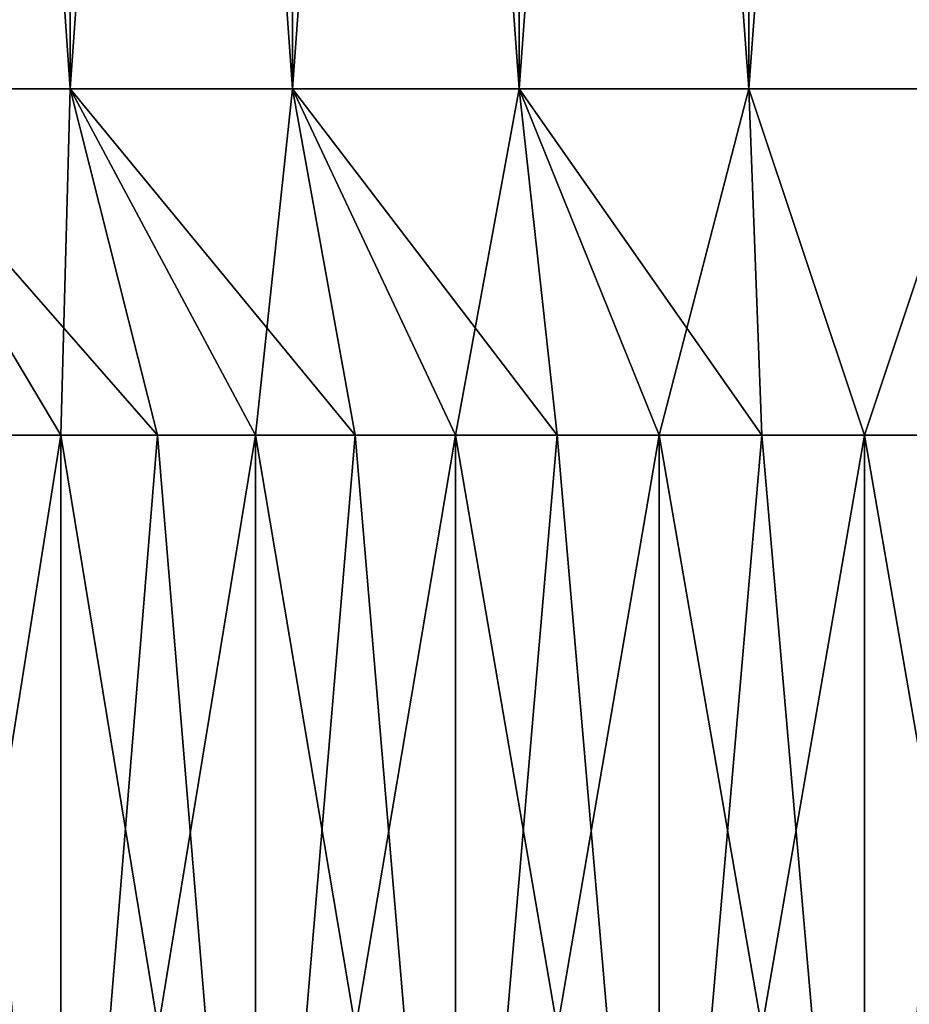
# Model space of a CAD drawing. Header units: metres. Extents: x -104 to 104, y -68 to 90.
# Tile 47 of 256: x -80.77 to -76.27, y 68.21 to 73.19. Entities that reach past the tile are written whole.
import ezdxf

# ---------------------------------------------------------------- set-up
doc = ezdxf.new("R2010")
doc.units = ezdxf.units.M
doc.layers.add('solid_FIT-BATH-153_SW0002', color=7, linetype='CONTINUOUS')

msp = doc.modelspace()

# ---------------------------------------------------------------- linework, layer by layer
at = {"layer": 'solid_FIT-BATH-153_SW0002'}
for points in [[(-81.609543, 72.836777, -11.953767), (-81.609543, 88.586777, -11.953767), (-80.51722, 88.586777, -12.363734)], [(-80.51722, 72.836777, -12.363734), (-81.609543, 72.836777, -11.953767), (-80.51722, 88.586777, -12.363734)], [(-80.51722, 72.836777, 12.363734), (-80.51722, 88.586777, 12.363734), (-81.609543, 88.586777, 11.953767)], [(-81.609543, 72.836777, 11.953767), (-80.51722, 72.836777, 12.363734), (-81.609543, 88.586777, 11.953767)], [(-80.51722, 72.836777, -12.363734), (-80.51722, 88.586777, -12.363734), (-79.39254, 88.586777, -12.674116)], [(-79.39254, 72.836777, -12.674116), (-80.51722, 72.836777, -12.363734), (-79.39254, 88.586777, -12.674116)], [(-79.39254, 72.836777, 12.674116), (-79.39254, 88.586777, 12.674116), (-80.51722, 88.586777, 12.363734)], [(-80.51722, 72.836777, 12.363734), (-79.39254, 72.836777, 12.674116), (-80.51722, 88.586777, 12.363734)], [(-79.39254, 72.836777, -12.674116), (-79.39254, 88.586777, -12.674116), (-78.245117, 88.586777, -12.882335)], [(-78.245117, 72.836777, -12.882335), (-79.39254, 72.836777, -12.674116), (-78.245117, 88.586777, -12.882335)], [(-78.245117, 72.836777, 12.882335), (-78.245117, 88.586777, 12.882335), (-79.39254, 88.586777, 12.674116)], [(-79.39254, 72.836777, 12.674116), (-78.245117, 72.836777, 12.882335), (-79.39254, 88.586777, 12.674116)], [(-78.245117, 72.836777, -12.882335), (-78.245117, 88.586777, -12.882335), (-77.083656, 88.586777, -12.986892)], [(-77.083656, 72.836777, -12.986892), (-78.245117, 72.836777, -12.882335), (-77.083656, 88.586777, -12.986892)], [(-77.083656, 72.836777, 12.986892), (-77.083656, 88.586777, 12.986892), (-78.245117, 88.586777, 12.882335)], [(-78.245117, 72.836777, 12.882335), (-77.083656, 72.836777, 12.986892), (-78.245117, 88.586777, 12.882335)], [(-77.083656, 72.836777, -12.986892), (-77.083656, 88.586777, -12.986892), (-75.916344, 88.586777, -12.986892)], [(-75.916344, 72.836777, -12.986892), (-77.083656, 72.836777, -12.986892), (-75.916344, 88.586777, -12.986892)], [(-75.916344, 72.836777, 12.986892), (-75.916344, 88.586777, 12.986892), (-77.083656, 88.586777, 12.986892)], [(-77.083656, 72.836777, 12.986892), (-75.916344, 72.836777, 12.986892), (-77.083656, 88.586777, 12.986892)], [(-80.563805, 71.086777, -10.490375), (-81.609543, 72.836777, -11.953767), (-80.51722, 72.836777, -12.363734)], [(-80.563805, 71.086777, -10.490375), (-81.043869, 71.086777, -10.291537), (-81.609543, 72.836777, -11.953767)], [(-80.075279, 71.086777, 10.666764), (-80.51722, 72.836777, 12.363734), (-81.609543, 72.836777, 11.953767)], [(-80.563805, 71.086777, 10.490375), (-80.075279, 71.086777, 10.666764), (-81.609543, 72.836777, 11.953767)], [(-81.043869, 71.086777, 10.291537), (-80.563805, 71.086777, 10.490375), (-81.609543, 72.836777, 11.953767)], [(-80.075279, 71.086777, -10.666764), (-80.563805, 71.086777, -10.490375), (-80.51722, 72.836777, -12.363734)], [(-79.579079, 71.086777, -10.820433), (-80.51722, 72.836777, -12.363734), (-79.39254, 72.836777, -12.674116)], [(-79.579079, 71.086777, -10.820433), (-80.075279, 71.086777, -10.666764), (-80.51722, 72.836777, -12.363734)], [(-79.075981, 71.086777, 10.95111), (-79.39254, 72.836777, 12.674116), (-80.51722, 72.836777, 12.363734)], [(-79.579079, 71.086777, 10.820433), (-79.075981, 71.086777, 10.95111), (-80.51722, 72.836777, 12.363734)], [(-80.075279, 71.086777, 10.666764), (-79.579079, 71.086777, 10.820433), (-80.51722, 72.836777, 12.363734)], [(-79.075981, 71.086777, -10.95111), (-79.579079, 71.086777, -10.820433), (-79.39254, 72.836777, -12.674116)], [(-78.567131, 71.086777, -11.058456), (-79.39254, 72.836777, -12.674116), (-78.245117, 72.836777, -12.882335)], [(-78.567131, 71.086777, -11.058456), (-79.075981, 71.086777, -10.95111), (-79.39254, 72.836777, -12.674116)], [(-78.053925, 71.086777, 11.142163), (-78.245117, 72.836777, 12.882335), (-79.39254, 72.836777, 12.674116)], [(-78.567131, 71.086777, 11.058456), (-78.053925, 71.086777, 11.142163), (-79.39254, 72.836777, 12.674116)], [(-79.075981, 71.086777, 10.95111), (-78.567131, 71.086777, 11.058456), (-79.39254, 72.836777, 12.674116)], [(-78.053925, 71.086777, -11.142163), (-78.567131, 71.086777, -11.058456), (-78.245117, 72.836777, -12.882335)], [(-77.537689, 71.086777, -11.20204), (-78.245117, 72.836777, -12.882335), (-77.083656, 72.836777, -12.986892)], [(-77.537689, 71.086777, -11.20204), (-78.053925, 71.086777, -11.142163), (-78.245117, 72.836777, -12.882335)], [(-77.019394, 71.086777, 11.238004), (-77.083656, 72.836777, 12.986892), (-78.245117, 72.836777, 12.882335)], [(-77.537689, 71.086777, 11.20204), (-77.019394, 71.086777, 11.238004), (-78.245117, 72.836777, 12.882335)], [(-78.053925, 71.086777, 11.142163), (-77.537689, 71.086777, 11.20204), (-78.245117, 72.836777, 12.882335)], [(-77.019394, 71.086777, -11.238004), (-77.537689, 71.086777, -11.20204), (-77.083656, 72.836777, -12.986892)], [(-76.5, 71.086777, -11.25), (-77.083656, 72.836777, -12.986892), (-75.916344, 72.836777, -12.986892)], [(-76.5, 71.086777, -11.25), (-77.019394, 71.086777, -11.238004), (-77.083656, 72.836777, -12.986892)], [(-76.5, 71.086777, 11.25), (-75.916344, 72.836777, 12.986892), (-77.083656, 72.836777, 12.986892)], [(-77.019394, 71.086777, 11.238004), (-76.5, 71.086777, 11.25), (-77.083656, 72.836777, 12.986892)], [(-75.980606, 71.086777, -11.238004), (-76.5, 71.086777, -11.25), (-75.916344, 72.836777, -12.986892)], [(-76.5, 71.086777, 11.25), (-75.980606, 71.086777, 11.238004), (-75.916344, 72.836777, 12.986892)], [(-80.563805, 65.086777, 10.490375), (-81.043869, 71.086777, 10.291537), (-81.514404, 71.086777, 10.070663)], [(-81.514404, 65.086777, 10.070663), (-80.563805, 65.086777, 10.490375), (-81.514404, 71.086777, 10.070663)], [(-81.514404, 65.086777, -10.070663), (-81.043869, 71.086777, -10.291537), (-80.563805, 71.086777, -10.490375)], [(-80.563805, 65.086777, -10.490375), (-81.514404, 65.086777, -10.070663), (-80.563805, 71.086777, -10.490375)], [(-80.563805, 65.086777, 10.490375), (-80.563805, 71.086777, 10.490375), (-81.043869, 71.086777, 10.291537)], [(-79.579079, 65.086777, 10.820433), (-80.075279, 71.086777, 10.666764), (-80.563805, 71.086777, 10.490375)], [(-80.563805, 65.086777, 10.490375), (-79.579079, 65.086777, 10.820433), (-80.563805, 71.086777, 10.490375)], [(-80.563805, 65.086777, -10.490375), (-80.563805, 71.086777, -10.490375), (-80.075279, 71.086777, -10.666764)], [(-80.563805, 65.086777, -10.490375), (-80.075279, 71.086777, -10.666764), (-79.579079, 71.086777, -10.820433)], [(-79.579079, 65.086777, -10.820433), (-80.563805, 65.086777, -10.490375), (-79.579079, 71.086777, -10.820433)], [(-79.579079, 65.086777, 10.820433), (-79.579079, 71.086777, 10.820433), (-80.075279, 71.086777, 10.666764)], [(-78.567131, 65.086777, 11.058456), (-79.075981, 71.086777, 10.95111), (-79.579079, 71.086777, 10.820433)], [(-79.579079, 65.086777, 10.820433), (-78.567131, 65.086777, 11.058456), (-79.579079, 71.086777, 10.820433)], [(-79.579079, 65.086777, -10.820433), (-79.579079, 71.086777, -10.820433), (-79.075981, 71.086777, -10.95111)], [(-79.579079, 65.086777, -10.820433), (-79.075981, 71.086777, -10.95111), (-78.567131, 71.086777, -11.058456)], [(-78.567131, 65.086777, -11.058456), (-79.579079, 65.086777, -10.820433), (-78.567131, 71.086777, -11.058456)], [(-78.567131, 65.086777, 11.058456), (-78.567131, 71.086777, 11.058456), (-79.075981, 71.086777, 10.95111)], [(-77.537689, 65.086777, 11.20204), (-78.053925, 71.086777, 11.142163), (-78.567131, 71.086777, 11.058456)], [(-78.567131, 65.086777, 11.058456), (-77.537689, 65.086777, 11.20204), (-78.567131, 71.086777, 11.058456)], [(-78.567131, 65.086777, -11.058456), (-78.567131, 71.086777, -11.058456), (-78.053925, 71.086777, -11.142163)], [(-78.567131, 65.086777, -11.058456), (-78.053925, 71.086777, -11.142163), (-77.537689, 71.086777, -11.20204)], [(-77.537689, 65.086777, -11.20204), (-78.567131, 65.086777, -11.058456), (-77.537689, 71.086777, -11.20204)], [(-77.537689, 65.086777, 11.20204), (-77.537689, 71.086777, 11.20204), (-78.053925, 71.086777, 11.142163)], [(-76.5, 65.086777, 11.25), (-77.019394, 71.086777, 11.238004), (-77.537689, 71.086777, 11.20204)], [(-77.537689, 65.086777, 11.20204), (-76.5, 65.086777, 11.25), (-77.537689, 71.086777, 11.20204)], [(-77.537689, 65.086777, -11.20204), (-77.537689, 71.086777, -11.20204), (-77.019394, 71.086777, -11.238004)], [(-77.537689, 65.086777, -11.20204), (-77.019394, 71.086777, -11.238004), (-76.5, 71.086777, -11.25)], [(-76.5, 65.086777, -11.25), (-77.537689, 65.086777, -11.20204), (-76.5, 71.086777, -11.25)], [(-76.5, 65.086777, 11.25), (-76.5, 71.086777, 11.25), (-77.019394, 71.086777, 11.238004)], [(-75.462311, 65.086777, 11.20204), (-75.980606, 71.086777, 11.238004), (-76.5, 71.086777, 11.25)], [(-76.5, 65.086777, 11.25), (-75.462311, 65.086777, 11.20204), (-76.5, 71.086777, 11.25)], [(-76.5, 65.086777, -11.25), (-76.5, 71.086777, -11.25), (-75.980606, 71.086777, -11.238004)], [(-76.5, 65.086777, -11.25), (-75.980606, 71.086777, -11.238004), (-75.462311, 71.086777, -11.20204)], [(-75.462311, 65.086777, -11.20204), (-76.5, 65.086777, -11.25), (-75.462311, 71.086777, -11.20204)]]:
    msp.add_3dface(points, dxfattribs=at)

doc.saveas('drawing.dxf')
